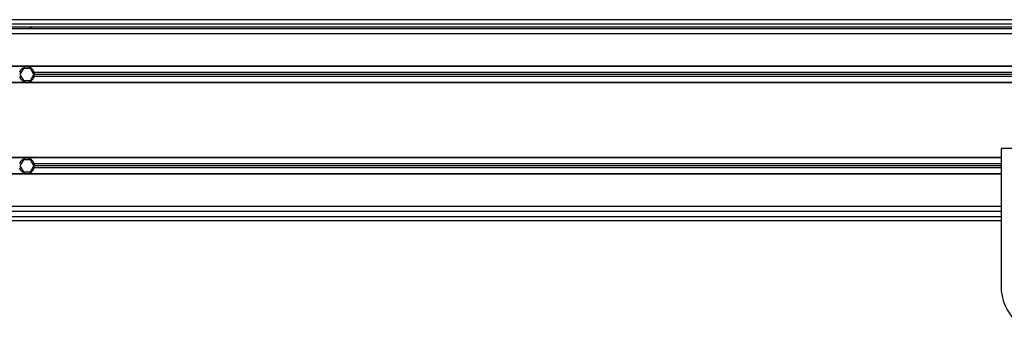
# Model space of a CAD drawing. Header units: millimetres. Extents: x 0 to 420, y 0 to 297.
# Tile 11 of 22: x 102 to 137, y 216 to 227. Entities that reach past the tile are written whole.
import ezdxf

# ---------------------------------------------------------------- set-up
doc = ezdxf.new("R2010")
doc.units = ezdxf.units.MM

msp = doc.modelspace()

# ---------------------------------------------------------------- linework, layer by layer
at = {"color": 7, "linetype": 'Continuous', "lineweight": 25}
for p, q in [((214.386, 227.18436), (60.41313, 227.18436)), ((62.89458, 227.04257), (213.9083, 227.04257)), ((62.89458, 226.93622), (213.9083, 226.93622)), ((102.77496, 226.86532), (102.85374, 226.93622)), ((198.31064, 226.86532), (78.49224, 226.86532)), ((198.31064, 226.68808), (78.49224, 226.68808)), ((198.31064, 225.56433), (81.32818, 225.56433)), ((198.31064, 225.54661), (81.32818, 225.54661)), ((102.56354, 225.4828), (102.44074, 225.27011)), ((102.44074, 225.27011), (102.56354, 225.05741)), ((102.80914, 225.4828), (102.56354, 225.4828)), ((102.93194, 225.27011), (102.80914, 225.4828)), ((102.80914, 225.05741), (102.93194, 225.27011)), ((138.1452, 225.341), (102.94258, 225.341)), ((138.1452, 225.19921), (102.94258, 225.19921)), ((138.13557, 225.27011), (102.95221, 225.27011)), ((198.31064, 224.9936), (81.32818, 224.9936)), ((198.31064, 224.97588), (81.32818, 224.97588)), ((102.56354, 225.05741), (102.80914, 225.05741)), ((140.2448, 222.68231), (136.69988, 222.68231)), ((136.69988, 222.68231), (136.69988, 217.89667)), ((136.69988, 222.3739), (81.32818, 222.3739)), ((136.69988, 222.35618), (81.32818, 222.35618)), ((102.56354, 222.29237), (102.44074, 222.07968)), ((102.80914, 222.29237), (102.56354, 222.29237)), ((102.93194, 222.07968), (102.80914, 222.29237)), ((136.69988, 222.15057), (102.94258, 222.15057)), ((136.69988, 221.80317), (81.32818, 221.80317)), ((136.69988, 221.78545), (81.32818, 221.78545)), ((102.44074, 222.07968), (102.56354, 221.86698)), ((102.56354, 221.86698), (102.80914, 221.86698)), ((102.80914, 221.86698), (102.93194, 222.07968)), ((136.69988, 222.00878), (102.94258, 222.00878)), ((136.69988, 222.07968), (102.95221, 222.07968)), ((136.69988, 220.66171), (78.49224, 220.66171)), ((136.69988, 220.48446), (78.49224, 220.48446)), ((60.41313, 220.30721), (136.69988, 220.30721)), ((60.41313, 220.16542), (136.69988, 220.16542))]:
    msp.add_line(p, q, dxfattribs=at)
for centre, radius, start, end in [((102.68634, 225.27011), 0.26587, 15.46601, 164.53399), ((102.68634, 225.27011), 0.26587, 195.46601, 344.53399), ((102.68634, 225.27011), 0.26587, 0, 15.46601), ((102.68634, 225.27011), 0.26587, 344.53399, 0), ((102.68634, 222.07968), 0.26587, 15.46601, 164.53399), ((102.68634, 222.07968), 0.26587, 0, 15.46601), ((102.68634, 222.07968), 0.26587, 195.46601, 344.53399), ((102.68634, 222.07968), 0.26587, 344.53399, 0), ((138.47234, 217.89667), 1.77246, 180, 0)]:
    msp.add_arc(centre, radius, start, end, dxfattribs=at)

doc.saveas('drawing.dxf')
